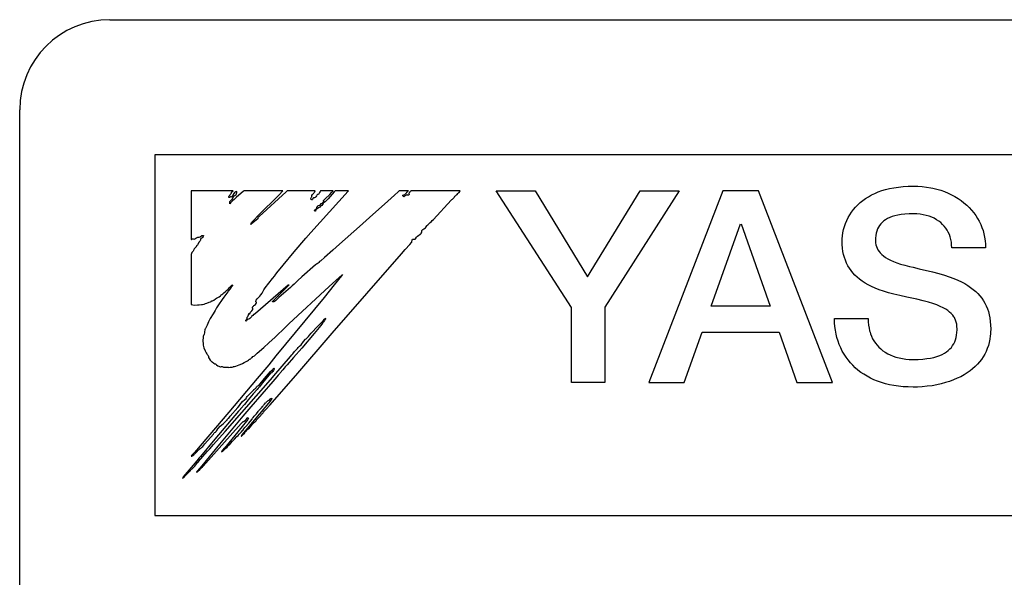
# Model space of a CAD drawing. Header units: millimetres. Extents: x 60 to 816, y 67 to 540.
# Tile 27 of 45: x 420 to 431, y 434 to 440. Entities that reach past the tile are written whole.
import ezdxf

# ---------------------------------------------------------------- set-up
doc = ezdxf.new("R2010")
doc.units = ezdxf.units.MM
doc.header["$LTSCALE"] = 0.327195
doc.layers.add('ALL_CURVE', color=7, linetype='Continuous')
doc.layers.add('ALL_FEATURES', color=7, linetype='Continuous')

msp = doc.modelspace()

# ---------------------------------------------------------------- linework, layer by layer
at = {"layer": 'ALL_CURVE', "color": 4, "linetype": 'Continuous', "lineweight": 25}
for p, q in [((421.5, 438.5), (421.5, 434.5)), ((458.5, 438.5), (421.5, 438.5)), ((421.5, 434.5), (439.5, 434.5))]:
    msp.add_line(p, q, dxfattribs=at)
at = {"layer": 'ALL_FEATURES', "color": 7, "linetype": 'Continuous', "lineweight": 25}
for p, q in [((421, 440), (459, 440)), ((420, 273.009), (420, 439)), ((421.9, 438.1), (421.9, 437.56)), ((422.365, 438.1), (421.9, 438.1)), ((422.329, 438.051), (422.335, 438.062)), ((422.335, 438.062), (422.341, 438.068)), ((422.341, 438.068), (422.344, 438.071)), ((422.344, 438.071), (422.347, 438.077)), ((422.347, 438.077), (422.349, 438.087)), ((422.349, 438.087), (422.353, 438.091)), ((422.353, 438.091), (422.363, 438.098)), ((422.363, 438.098), (422.365, 438.1)), ((422.367, 438.062), (422.363, 438.054)), ((422.374, 438.072), (422.367, 438.062)), ((422.383, 438.081), (422.374, 438.072)), ((422.388, 438.085), (422.383, 438.081)), ((422.394, 438.088), (422.388, 438.085)), ((422.408, 438.092), (422.394, 438.088)), ((422.399, 438.058), (422.4, 438.06)), ((422.4, 438.06), (422.402, 438.066)), ((422.402, 438.067), (422.405, 438.075)), ((422.402, 438.066), (422.402, 438.067)), ((422.476, 438.092), (422.405, 438.03)), ((422.405, 438.075), (422.407, 438.079)), ((422.407, 438.079), (422.409, 438.087)), ((422.409, 438.087), (422.408, 438.092)), ((422.48, 438.096), (422.476, 438.092)), ((422.485, 438.1), (422.48, 438.096)), ((422.916, 438.1), (422.485, 438.1)), ((422.955, 438.091), (422.655, 437.817)), ((422.875, 438.058), (422.914, 438.098)), ((422.914, 438.098), (422.916, 438.1)), ((422.965, 438.1), (422.955, 438.091)), ((423.276, 438.1), (422.965, 438.1)), ((423.228, 437.64), (423.642, 438.098)), ((423.248, 438.059), (423.26, 438.074)), ((423.26, 438.074), (423.266, 438.081)), ((423.266, 438.081), (423.273, 438.091)), ((423.273, 438.091), (423.276, 438.1)), ((423.305, 438.062), (423.3, 438.06)), ((423.311, 438.062), (423.305, 438.062)), ((423.315, 438.066), (423.311, 438.062)), ((423.324, 438.082), (423.315, 438.066)), ((423.33, 438.092), (423.324, 438.082)), ((423.336, 438.1), (423.33, 438.092)), ((423.474, 438.1), (423.336, 438.1)), ((423.386, 438.011), (423.437, 438.062)), ((423.464, 438.065), (423.42, 438.013)), ((423.437, 438.062), (423.456, 438.081)), ((423.456, 438.081), (423.474, 438.1)), ((423.486, 438.089), (423.464, 438.065)), ((423.496, 438.1), (423.486, 438.089)), ((423.644, 438.1), (423.496, 438.1)), ((423.642, 438.098), (423.644, 438.1)), ((424.197, 438.09), (424.155, 438.052)), ((424.208, 438.1), (424.197, 438.09)), ((424.309, 438.1), (424.208, 438.1)), ((424.258, 438.055), (424.269, 438.062)), ((424.269, 438.062), (424.283, 438.075)), ((424.283, 438.075), (424.291, 438.084)), ((424.291, 438.084), (424.304, 438.096)), ((424.304, 438.096), (424.309, 438.1)), ((424.319, 438.079), (424.316, 438.07)), ((424.316, 438.07), (424.317, 438.058)), ((424.323, 438.085), (424.319, 438.079)), ((424.324, 438.086), (424.323, 438.085)), ((424.328, 438.089), (424.324, 438.086)), ((424.331, 438.094), (424.328, 438.089)), ((424.336, 438.1), (424.331, 438.094)), ((424.883, 438.1), (424.336, 438.1)), ((424.844, 438.056), (424.85, 438.062)), ((424.85, 438.062), (424.857, 438.072)), ((424.857, 438.072), (424.869, 438.082)), ((424.869, 438.082), (424.871, 438.084)), ((424.871, 438.084), (424.879, 438.092)), ((424.879, 438.092), (424.883, 438.1)), ((426.116, 436.808), (425.281, 438.1)), ((425.281, 438.1), (425.716, 438.1)), ((425.716, 438.1), (426.296, 437.147)), ((426.296, 437.147), (426.879, 438.1)), ((427.312, 438.1), (426.488, 436.809)), ((426.879, 438.1), (427.312, 438.1)), ((427.795, 438.1), (426.975, 435.975)), ((428.192, 438.1), (427.795, 438.1)), ((429.013, 435.975), (428.192, 438.1)), ((429.443, 438.055), (429.479, 438.073)), ((429.479, 438.073), (429.518, 438.088)), ((429.518, 438.088), (429.558, 438.103)), ((429.558, 438.103), (429.6, 438.115)), ((429.6, 438.115), (429.645, 438.126)), ((429.645, 438.126), (429.692, 438.135)), ((429.692, 438.135), (429.742, 438.143)), ((429.742, 438.143), (429.794, 438.148)), ((429.794, 438.148), (429.849, 438.151)), ((429.849, 438.151), (429.906, 438.152)), ((429.906, 438.152), (429.956, 438.151)), ((429.956, 438.151), (430.005, 438.148)), ((430.005, 438.148), (430.053, 438.142)), ((430.053, 438.142), (430.1, 438.135)), ((430.1, 438.135), (430.123, 438.13)), ((430.123, 438.13), (430.167, 438.119)), ((430.167, 438.119), (430.211, 438.107)), ((430.211, 438.107), (430.253, 438.092)), ((430.253, 438.092), (430.293, 438.076)), ((430.293, 438.076), (430.331, 438.058)), ((422.314, 438.029), (422.318, 438.036)), ((422.319, 438.027), (422.314, 438.029)), ((422.318, 438.036), (422.324, 438.044)), ((422.326, 438.028), (422.319, 438.027)), ((422.324, 438.044), (422.329, 438.051)), ((422.333, 438.03), (422.326, 438.028)), ((422.328, 437.97), (422.33, 437.976)), ((422.328, 437.957), (422.328, 437.97)), ((422.331, 437.958), (422.328, 437.957)), ((422.33, 437.976), (422.331, 437.981)), ((422.331, 437.981), (422.337, 437.99)), ((422.338, 437.967), (422.331, 437.958)), ((422.337, 438.034), (422.333, 438.03)), ((422.341, 438.038), (422.337, 438.034)), ((422.337, 437.99), (422.348, 438)), ((422.345, 437.975), (422.338, 437.967)), ((422.345, 438.04), (422.341, 438.038)), ((422.347, 438.034), (422.345, 438.04)), ((422.36, 437.991), (422.345, 437.975)), ((422.349, 438.031), (422.347, 438.034)), ((422.348, 438), (422.352, 438.004)), ((422.354, 438.033), (422.349, 438.031)), ((422.352, 438.004), (422.358, 438.011)), ((422.357, 438.035), (422.354, 438.033)), ((422.36, 438.041), (422.357, 438.035)), ((422.358, 438.011), (422.363, 438.025)), ((422.363, 438.054), (422.36, 438.041)), ((422.376, 438.003), (422.36, 437.991)), ((422.363, 438.025), (422.369, 438.036)), ((422.369, 438.036), (422.376, 438.044)), ((422.376, 438.044), (422.384, 438.049)), ((422.387, 438.013), (422.376, 438.003)), ((422.384, 438.049), (422.396, 438.055)), ((422.405, 438.03), (422.387, 438.013)), ((422.396, 438.055), (422.399, 438.058)), ((422.642, 437.823), (422.875, 438.058)), ((423.229, 438.016), (423.233, 438.024)), ((423.229, 438.01), (423.229, 438.016)), ((423.232, 438.005), (423.229, 438.01)), ((423.239, 438), (423.232, 438.005)), ((423.233, 438.024), (423.236, 438.029)), ((423.236, 438.029), (423.238, 438.034)), ((423.238, 438.044), (423.239, 438.048)), ((423.238, 438.043), (423.238, 438.044)), ((423.238, 438.034), (423.238, 438.043)), ((423.239, 438.048), (423.248, 438.059)), ((423.241, 438.001), (423.239, 438)), ((423.245, 438.006), (423.241, 438.001)), ((423.25, 438.015), (423.245, 438.006)), ((423.254, 438.02), (423.25, 438.015)), ((423.258, 438.022), (423.254, 438.02)), ((423.267, 438.023), (423.258, 438.022)), ((423.276, 438.028), (423.267, 438.023)), ((423.284, 438.036), (423.276, 438.028)), ((423.292, 438.047), (423.284, 438.036)), ((423.294, 438.052), (423.292, 438.047)), ((423.297, 438.057), (423.294, 438.052)), ((423.3, 438.06), (423.297, 438.057)), ((423.333, 437.946), (423.337, 437.953)), ((423.337, 437.953), (423.339, 437.962)), ((423.339, 437.962), (423.345, 437.962)), ((423.345, 437.962), (423.353, 437.965)), ((423.353, 437.965), (423.362, 437.972)), ((423.363, 437.96), (423.356, 437.95)), ((423.362, 437.972), (423.373, 437.983)), ((423.37, 437.968), (423.363, 437.96)), ((423.367, 437.989), (423.37, 437.993)), ((423.368, 437.987), (423.367, 437.989)), ((423.373, 437.986), (423.368, 437.987)), ((423.37, 437.993), (423.386, 438.011)), ((423.377, 437.973), (423.37, 437.968)), ((423.375, 437.985), (423.373, 437.986)), ((423.373, 437.983), (423.375, 437.985)), ((423.386, 437.978), (423.377, 437.973)), ((423.392, 437.984), (423.386, 437.978)), ((423.42, 438.013), (423.392, 437.984)), ((424.044, 437.954), (423.914, 437.84)), ((424.155, 438.052), (424.044, 437.954)), ((424.248, 438.051), (424.249, 438.052)), ((424.248, 438.047), (424.248, 438.051)), ((424.25, 438.042), (424.248, 438.047)), ((424.249, 438.052), (424.258, 438.055)), ((424.255, 438.037), (424.25, 438.042)), ((424.258, 438.036), (424.255, 438.037)), ((424.268, 438.04), (424.258, 438.036)), ((424.275, 438.044), (424.268, 438.04)), ((424.28, 438.05), (424.275, 438.044)), ((424.285, 438.054), (424.28, 438.05)), ((424.293, 438.058), (424.285, 438.054)), ((424.297, 438.059), (424.293, 438.058)), ((424.3, 438.052), (424.297, 438.059)), ((424.302, 438.051), (424.3, 438.052)), ((424.304, 438.05), (424.302, 438.051)), ((424.308, 438.051), (424.304, 438.05)), ((424.314, 438.055), (424.308, 438.051)), ((424.317, 438.058), (424.314, 438.055)), ((424.587, 437.782), (424.784, 437.997)), ((424.784, 437.997), (424.792, 438.004)), ((424.792, 438.004), (424.799, 438.01)), ((424.799, 438.01), (424.816, 438.027)), ((424.816, 438.027), (424.826, 438.04)), ((424.826, 438.04), (424.831, 438.046)), ((424.831, 438.046), (424.835, 438.049)), ((424.835, 438.049), (424.844, 438.056)), ((429.292, 437.947), (429.319, 437.971)), ((429.319, 437.971), (429.347, 437.994)), ((429.347, 437.994), (429.377, 438.016)), ((429.377, 438.016), (429.409, 438.036)), ((429.409, 438.036), (429.443, 438.055)), ((430.331, 438.058), (430.368, 438.038)), ((430.368, 438.038), (430.404, 438.016)), ((430.404, 438.016), (430.437, 437.993)), ((430.437, 437.993), (430.469, 437.969)), ((430.469, 437.969), (430.499, 437.943)), ((423.269, 437.884), (423.272, 437.889)), ((423.27, 437.879), (423.269, 437.884)), ((423.27, 437.878), (423.27, 437.879)), ((423.274, 437.876), (423.27, 437.878)), ((423.272, 437.889), (423.279, 437.895)), ((423.278, 437.876), (423.274, 437.876)), ((423.28, 437.879), (423.278, 437.876)), ((423.279, 437.895), (423.286, 437.9)), ((423.283, 437.886), (423.28, 437.879)), ((423.288, 437.893), (423.283, 437.886)), ((423.286, 437.9), (423.291, 437.906)), ((423.298, 437.902), (423.288, 437.893)), ((423.291, 437.906), (423.293, 437.912)), ((423.293, 437.917), (423.295, 437.922)), ((423.293, 437.912), (423.293, 437.917)), ((423.295, 437.922), (423.297, 437.924)), ((423.297, 437.924), (423.3, 437.926)), ((423.312, 437.911), (423.298, 437.902)), ((423.3, 437.926), (423.303, 437.928)), ((423.303, 437.928), (423.307, 437.933)), ((423.307, 437.933), (423.313, 437.938)), ((423.326, 437.921), (423.312, 437.911)), ((423.313, 437.938), (423.322, 437.941)), ((423.322, 437.941), (423.327, 437.942)), ((423.334, 437.93), (423.326, 437.921)), ((423.327, 437.942), (423.333, 437.946)), ((423.341, 437.933), (423.334, 437.93)), ((423.348, 437.939), (423.341, 437.933)), ((423.356, 437.95), (423.348, 437.939)), ((429.203, 437.835), (429.222, 437.865)), ((429.222, 437.865), (429.244, 437.893)), ((429.244, 437.893), (429.267, 437.921)), ((429.267, 437.921), (429.292, 437.947)), ((429.815, 437.843), (429.774, 437.838)), ((429.862, 437.846), (429.815, 437.843)), ((429.908, 437.847), (429.862, 437.846)), ((429.911, 437.847), (429.908, 437.847)), ((429.948, 437.845), (429.911, 437.847)), ((429.984, 437.842), (429.948, 437.845)), ((430.018, 437.836), (429.984, 437.842)), ((430.499, 437.943), (430.527, 437.916)), ((430.527, 437.916), (430.553, 437.888)), ((430.553, 437.888), (430.577, 437.858)), ((430.577, 437.858), (430.599, 437.827)), ((422.57, 437.733), (422.561, 437.727)), ((422.562, 437.731), (422.565, 437.739)), ((422.565, 437.739), (422.566, 437.74)), ((422.566, 437.74), (422.571, 437.749)), ((422.603, 437.76), (422.57, 437.733)), ((422.571, 437.749), (422.584, 437.765)), ((422.584, 437.765), (422.599, 437.78)), ((422.599, 437.78), (422.642, 437.823)), ((422.639, 437.791), (422.603, 437.76)), ((422.641, 437.8), (422.639, 437.791)), ((422.645, 437.808), (422.641, 437.8)), ((422.652, 437.814), (422.645, 437.808)), ((422.655, 437.817), (422.652, 437.814)), ((423.914, 437.84), (423.768, 437.707)), ((424.534, 437.732), (424.543, 437.742)), ((424.543, 437.742), (424.549, 437.749)), ((424.549, 437.749), (424.565, 437.762)), ((424.565, 437.762), (424.574, 437.77)), ((424.574, 437.77), (424.587, 437.782)), ((427.667, 436.821), (427.99, 437.733)), ((427.998, 437.733), (428.319, 436.821)), ((429.143, 437.705), (429.155, 437.739)), ((429.155, 437.739), (429.169, 437.772)), ((429.169, 437.772), (429.185, 437.804)), ((429.185, 437.804), (429.203, 437.835)), ((429.548, 437.735), (429.534, 437.717)), ((429.555, 437.743), (429.548, 437.735)), ((429.563, 437.751), (429.555, 437.743)), ((429.58, 437.767), (429.563, 437.751)), ((429.6, 437.781), (429.58, 437.767)), ((429.621, 437.793), (429.6, 437.781)), ((429.646, 437.805), (429.621, 437.793)), ((429.673, 437.815), (429.646, 437.805)), ((429.703, 437.824), (429.673, 437.815)), ((429.736, 437.832), (429.703, 437.824)), ((429.774, 437.838), (429.736, 437.832)), ((430.051, 437.829), (430.018, 437.836)), ((430.082, 437.82), (430.051, 437.829)), ((430.112, 437.808), (430.082, 437.82)), ((430.139, 437.796), (430.112, 437.808)), ((430.165, 437.781), (430.139, 437.796)), ((430.189, 437.765), (430.165, 437.781)), ((430.212, 437.748), (430.189, 437.765)), ((430.232, 437.729), (430.212, 437.748)), ((430.599, 437.827), (430.619, 437.795)), ((430.619, 437.795), (430.638, 437.763)), ((430.638, 437.763), (430.654, 437.729)), ((422.561, 437.727), (422.562, 437.731)), ((423.171, 437.575), (423.228, 437.64)), ((423.768, 437.707), (423.545, 437.511)), ((424.445, 437.622), (424.447, 437.624)), ((424.447, 437.624), (424.456, 437.636)), ((424.456, 437.636), (424.46, 437.645)), ((424.459, 437.659), (424.462, 437.666)), ((424.459, 437.655), (424.459, 437.659)), ((424.46, 437.651), (424.459, 437.655)), ((424.46, 437.645), (424.46, 437.651)), ((424.462, 437.666), (424.469, 437.672)), ((424.469, 437.672), (424.481, 437.68)), ((424.481, 437.68), (424.487, 437.684)), ((424.487, 437.684), (424.498, 437.692)), ((424.498, 437.692), (424.506, 437.702)), ((424.506, 437.702), (424.512, 437.714)), ((424.512, 437.714), (424.515, 437.716)), ((424.515, 437.716), (424.524, 437.723)), ((424.524, 437.723), (424.534, 437.732)), ((429.121, 437.602), (429.126, 437.636)), ((429.126, 437.636), (429.134, 437.671)), ((429.134, 437.671), (429.143, 437.705)), ((429.497, 437.631), (429.492, 437.605)), ((429.504, 437.655), (429.497, 437.631)), ((429.512, 437.678), (429.504, 437.655)), ((429.522, 437.698), (429.512, 437.678)), ((429.534, 437.717), (429.522, 437.698)), ((430.251, 437.709), (430.232, 437.729)), ((430.267, 437.688), (430.251, 437.709)), ((430.282, 437.665), (430.267, 437.688)), ((430.295, 437.641), (430.282, 437.665)), ((430.307, 437.616), (430.295, 437.641)), ((430.654, 437.729), (430.668, 437.694)), ((430.668, 437.694), (430.68, 437.659)), ((430.68, 437.659), (430.69, 437.622)), ((421.9, 437.56), (421.904, 437.56)), ((421.904, 437.56), (421.907, 437.564)), ((421.907, 437.564), (421.91, 437.566)), ((421.91, 437.566), (421.915, 437.569)), ((421.915, 437.569), (421.919, 437.569)), ((421.919, 437.569), (421.923, 437.568)), ((421.923, 437.568), (421.933, 437.566)), ((421.933, 437.566), (421.943, 437.568)), ((421.943, 437.568), (421.954, 437.574)), ((421.954, 437.574), (421.959, 437.578)), ((421.959, 437.578), (421.967, 437.583)), ((421.967, 437.583), (421.976, 437.585)), ((421.976, 437.585), (421.984, 437.585)), ((421.98, 437.517), (421.976, 437.507)), ((421.981, 437.519), (421.98, 437.517)), ((421.983, 437.526), (421.981, 437.519)), ((421.988, 437.533), (421.983, 437.526)), ((421.984, 437.585), (421.99, 437.586)), ((421.993, 437.538), (421.988, 437.533)), ((421.99, 437.586), (422, 437.591)), ((422.001, 437.545), (421.993, 437.538)), ((422, 437.591), (422.018, 437.604)), ((422.004, 437.555), (422.001, 437.545)), ((422.006, 437.564), (422.004, 437.555)), ((422.01, 437.568), (422.006, 437.564)), ((422.018, 437.574), (422.01, 437.568)), ((422.018, 437.604), (422.026, 437.607)), ((422.026, 437.584), (422.018, 437.574)), ((422.026, 437.607), (422.034, 437.607)), ((422.033, 437.596), (422.026, 437.584)), ((422.036, 437.602), (422.033, 437.596)), ((422.034, 437.607), (422.036, 437.607)), ((422.036, 437.607), (422.037, 437.606)), ((422.037, 437.606), (422.036, 437.602)), ((423.042, 437.423), (423.171, 437.575)), ((424.324, 437.505), (424.343, 437.526)), ((424.343, 437.526), (424.349, 437.531)), ((424.349, 437.533), (424.353, 437.557)), ((424.349, 437.531), (424.349, 437.533)), ((424.353, 437.557), (424.355, 437.565)), ((424.355, 437.565), (424.365, 437.565)), ((424.365, 437.565), (424.367, 437.565)), ((424.367, 437.565), (424.378, 437.564)), ((424.378, 437.564), (424.384, 437.565)), ((424.384, 437.565), (424.388, 437.569)), ((424.388, 437.569), (424.399, 437.585)), ((424.399, 437.585), (424.411, 437.598)), ((424.411, 437.598), (424.425, 437.609)), ((424.425, 437.609), (424.437, 437.615)), ((424.437, 437.615), (424.439, 437.616)), ((424.439, 437.616), (424.445, 437.622)), ((429.117, 437.57), (429.121, 437.602)), ((429.117, 437.545), (429.117, 437.57)), ((429.118, 437.504), (429.117, 437.545)), ((429.489, 437.576), (429.488, 437.545)), ((429.488, 437.545), (429.489, 437.524)), ((429.492, 437.605), (429.489, 437.576)), ((429.489, 437.524), (429.493, 437.503)), ((430.316, 437.59), (430.307, 437.616)), ((430.323, 437.562), (430.316, 437.59)), ((430.326, 437.547), (430.323, 437.562)), ((430.329, 437.533), (430.326, 437.547)), ((430.332, 437.502), (430.329, 437.533)), ((430.69, 437.622), (430.697, 437.585)), ((430.697, 437.585), (430.703, 437.547)), ((430.703, 437.547), (430.706, 437.509)), ((421.91, 437.415), (421.903, 437.404)), ((421.92, 437.426), (421.91, 437.415)), ((421.924, 437.432), (421.92, 437.426)), ((421.927, 437.44), (421.924, 437.432)), ((421.929, 437.448), (421.927, 437.44)), ((421.93, 437.45), (421.929, 437.448)), ((421.934, 437.459), (421.93, 437.45)), ((421.941, 437.466), (421.934, 437.459)), ((421.95, 437.471), (421.941, 437.466)), ((421.952, 437.473), (421.95, 437.471)), ((421.955, 437.479), (421.952, 437.473)), ((421.961, 437.489), (421.955, 437.479)), ((421.964, 437.493), (421.961, 437.489)), ((421.971, 437.498), (421.964, 437.493)), ((421.976, 437.507), (421.971, 437.498)), ((422.922, 437.278), (423.042, 437.423)), ((423.47, 437.442), (423.378, 437.36)), ((423.545, 437.511), (423.47, 437.442)), ((424.234, 437.402), (424.275, 437.45)), ((424.275, 437.45), (424.324, 437.505)), ((429.121, 437.466), (429.118, 437.504)), ((429.126, 437.429), (429.121, 437.466)), ((429.134, 437.394), (429.126, 437.429)), ((429.493, 437.503), (429.498, 437.484)), ((429.498, 437.484), (429.506, 437.465)), ((429.506, 437.465), (429.515, 437.447)), ((429.515, 437.447), (429.527, 437.429)), ((429.527, 437.429), (429.541, 437.412)), ((429.541, 437.412), (429.558, 437.395)), ((430.333, 437.47), (430.332, 437.502)), ((430.707, 437.47), (430.333, 437.47)), ((430.706, 437.509), (430.707, 437.47)), ((421.903, 437.404), (421.9, 437.395)), ((421.9, 437.395), (421.9, 436.839)), ((423.31, 437.3), (423.298, 437.292)), ((423.318, 437.307), (423.31, 437.3)), ((423.322, 437.316), (423.318, 437.307)), ((423.325, 437.317), (423.322, 437.316)), ((423.337, 437.326), (423.325, 437.317)), ((423.378, 437.36), (423.337, 437.326)), ((423.466, 436.522), (424.234, 437.402)), ((429.143, 437.361), (429.134, 437.394)), ((429.154, 437.33), (429.143, 437.361)), ((429.167, 437.299), (429.154, 437.33)), ((429.182, 437.27), (429.167, 437.299)), ((429.558, 437.395), (429.578, 437.379)), ((429.578, 437.379), (429.6, 437.363)), ((429.6, 437.363), (429.626, 437.347)), ((429.626, 437.347), (429.655, 437.332)), ((429.655, 437.332), (429.688, 437.317)), ((429.688, 437.317), (429.725, 437.303)), ((429.725, 437.303), (429.766, 437.289)), ((422.832, 437.165), (422.851, 437.19)), ((422.851, 437.19), (422.922, 437.278)), ((423.281, 437.279), (423.129, 437.146)), ((423.29, 437.287), (423.281, 437.279)), ((423.298, 437.292), (423.29, 437.287)), ((429.198, 437.243), (429.182, 437.27)), ((429.217, 437.216), (429.198, 437.243)), ((429.238, 437.19), (429.217, 437.216)), ((429.26, 437.166), (429.238, 437.19)), ((429.766, 437.289), (429.812, 437.276)), ((429.812, 437.276), (429.865, 437.263)), ((429.865, 437.263), (429.906, 437.253)), ((429.906, 437.253), (429.973, 437.236)), ((429.973, 437.236), (430.119, 437.201)), ((430.119, 437.201), (430.191, 437.182)), ((422.723, 437.025), (422.803, 437.129)), ((422.803, 437.129), (422.827, 437.158)), ((422.827, 437.158), (422.83, 437.162)), ((422.83, 437.162), (422.832, 437.165)), ((423.065, 437.088), (423.044, 437.067)), ((423.083, 437.105), (423.065, 437.088)), ((423.129, 437.146), (423.083, 437.105)), ((423.432, 437.039), (423.541, 437.139)), ((423.569, 437.157), (423.487, 437.057)), ((423.541, 437.139), (423.575, 437.169)), ((423.58, 437.173), (423.569, 437.157)), ((423.575, 437.169), (423.58, 437.173)), ((429.285, 437.142), (429.26, 437.166)), ((429.312, 437.12), (429.285, 437.142)), ((429.341, 437.098), (429.312, 437.12)), ((429.373, 437.077), (429.341, 437.098)), ((430.191, 437.182), (430.252, 437.165)), ((430.252, 437.165), (430.306, 437.147)), ((430.306, 437.147), (430.355, 437.129)), ((430.355, 437.129), (430.4, 437.111)), ((430.4, 437.111), (430.44, 437.091)), ((430.44, 437.091), (430.478, 437.072)), ((422.257, 436.96), (422.264, 436.969)), ((422.264, 436.969), (422.279, 436.982)), ((422.279, 436.982), (422.294, 436.994)), ((422.307, 436.979), (422.284, 436.95)), ((422.294, 436.994), (422.308, 437.006)), ((422.311, 436.985), (422.307, 436.979)), ((422.308, 437.006), (422.314, 437.014)), ((422.316, 436.993), (422.311, 436.985)), ((422.314, 437.014), (422.321, 437.025)), ((422.327, 437.007), (422.316, 436.993)), ((422.321, 437.025), (422.336, 437.039)), ((422.344, 437.03), (422.327, 437.007)), ((422.336, 437.039), (422.353, 437.053)), ((422.353, 437.044), (422.344, 437.03)), ((422.353, 437.053), (422.362, 437.059)), ((422.362, 437.059), (422.353, 437.044)), ((422.976, 437.053), (422.613, 436.741)), ((422.689, 436.967), (422.692, 436.973)), ((422.692, 436.973), (422.696, 436.982)), ((422.696, 436.982), (422.707, 437.002)), ((422.707, 437.002), (422.723, 437.025)), ((422.857, 436.928), (422.948, 437.017)), ((422.976, 437.007), (422.874, 436.916)), ((422.948, 437.017), (422.981, 437.051)), ((422.981, 437.054), (422.976, 437.053)), ((423.003, 437.03), (422.976, 437.007)), ((422.986, 437.056), (422.981, 437.054)), ((422.981, 437.051), (422.986, 437.056)), ((422.985, 436.624), (423.432, 437.039)), ((423.022, 437.046), (423.003, 437.03)), ((423.044, 437.067), (423.022, 437.046)), ((423.487, 437.057), (423.374, 436.917)), ((429.407, 437.057), (429.373, 437.077)), ((429.445, 437.038), (429.407, 437.057)), ((429.486, 437.02), (429.445, 437.038)), ((429.53, 437.002), (429.486, 437.02)), ((429.578, 436.986), (429.53, 437.002)), ((429.631, 436.97), (429.578, 436.986)), ((429.69, 436.954), (429.631, 436.97)), ((430.478, 437.072), (430.512, 437.051)), ((430.512, 437.051), (430.543, 437.03)), ((430.543, 437.03), (430.572, 437.008)), ((430.572, 437.008), (430.599, 436.985)), ((430.599, 436.985), (430.623, 436.961)), ((422.073, 436.856), (422.099, 436.864)), ((422.099, 436.864), (422.116, 436.869)), ((422.116, 436.869), (422.123, 436.874)), ((422.123, 436.874), (422.125, 436.877)), ((422.125, 436.877), (422.127, 436.879)), ((422.127, 436.879), (422.138, 436.882)), ((422.138, 436.882), (422.152, 436.889)), ((422.152, 436.889), (422.171, 436.901)), ((422.171, 436.901), (422.182, 436.909)), ((422.182, 436.909), (422.195, 436.916)), ((422.195, 436.916), (422.212, 436.925)), ((422.212, 436.925), (422.226, 436.935)), ((422.23, 436.874), (422.219, 436.858)), ((422.226, 436.935), (422.23, 436.939)), ((422.23, 436.939), (422.235, 436.946)), ((422.244, 436.894), (422.23, 436.874)), ((422.235, 436.946), (422.242, 436.952)), ((422.242, 436.952), (422.252, 436.957)), ((422.262, 436.922), (422.244, 436.894)), ((422.252, 436.957), (422.253, 436.957)), ((422.253, 436.957), (422.257, 436.96)), ((422.273, 436.937), (422.262, 436.922)), ((422.262, 436.922), (422.262, 436.922)), ((422.284, 436.95), (422.273, 436.937)), ((422.617, 436.882), (422.62, 436.887)), ((422.617, 436.875), (422.617, 436.882)), ((422.619, 436.869), (422.617, 436.875)), ((422.624, 436.865), (422.619, 436.869)), ((422.62, 436.887), (422.634, 436.903)), ((422.62, 436.851), (422.624, 436.86)), ((422.625, 436.863), (422.624, 436.865)), ((422.624, 436.86), (422.625, 436.863)), ((422.634, 436.903), (422.641, 436.911)), ((422.641, 436.911), (422.656, 436.925)), ((422.656, 436.925), (422.664, 436.933)), ((422.664, 436.933), (422.674, 436.947)), ((422.674, 436.947), (422.689, 436.967)), ((422.801, 436.868), (422.803, 436.873)), ((422.807, 436.868), (422.801, 436.868)), ((422.803, 436.873), (422.807, 436.879)), ((422.807, 436.879), (422.811, 436.882)), ((422.818, 436.869), (422.807, 436.868)), ((422.811, 436.882), (422.857, 436.928)), ((422.826, 436.873), (422.818, 436.869)), ((422.837, 436.882), (422.826, 436.873)), ((422.86, 436.902), (422.837, 436.882)), ((423.374, 436.917), (422.841, 436.271)), ((422.874, 436.916), (422.86, 436.902)), ((429.756, 436.938), (429.69, 436.954)), ((429.837, 436.921), (429.756, 436.938)), ((429.909, 436.907), (429.837, 436.921)), ((429.946, 436.899), (429.909, 436.907)), ((430.015, 436.882), (429.946, 436.899)), ((430.074, 436.866), (430.015, 436.882)), ((430.125, 436.85), (430.074, 436.866)), ((430.623, 436.961), (430.646, 436.936)), ((430.646, 436.936), (430.666, 436.909)), ((430.666, 436.909), (430.684, 436.882)), ((430.684, 436.882), (430.701, 436.854)), ((421.9, 436.839), (421.918, 436.835)), ((421.918, 436.835), (421.942, 436.834)), ((421.942, 436.834), (421.971, 436.835)), ((421.971, 436.835), (421.989, 436.837)), ((421.989, 436.837), (422.016, 436.839)), ((422.016, 436.839), (422.025, 436.84)), ((422.025, 436.84), (422.045, 436.843)), ((422.045, 436.843), (422.053, 436.846)), ((422.053, 436.846), (422.059, 436.85)), ((422.059, 436.85), (422.073, 436.856)), ((422.166, 436.773), (422.145, 436.738)), ((422.182, 436.801), (422.166, 436.773)), ((422.219, 436.858), (422.182, 436.801)), ((422.555, 436.743), (422.56, 436.754)), ((422.56, 436.754), (422.572, 436.77)), ((422.572, 436.77), (422.583, 436.784)), ((422.581, 436.809), (422.583, 436.814)), ((422.581, 436.801), (422.581, 436.809)), ((422.584, 436.792), (422.581, 436.801)), ((422.583, 436.814), (422.585, 436.817)), ((422.583, 436.784), (422.585, 436.788)), ((422.584, 436.792), (422.584, 436.792)), ((422.585, 436.788), (422.584, 436.792)), ((422.585, 436.817), (422.589, 436.819)), ((422.589, 436.819), (422.591, 436.821)), ((422.591, 436.821), (422.595, 436.828)), ((422.595, 436.828), (422.597, 436.83)), ((422.597, 436.83), (422.605, 436.833)), ((422.605, 436.833), (422.613, 436.84)), ((422.613, 436.84), (422.62, 436.851)), ((426.116, 435.975), (426.116, 436.808)), ((426.488, 436.809), (426.488, 435.975)), ((428.319, 436.821), (427.667, 436.821)), ((430.168, 436.835), (430.125, 436.85)), ((430.206, 436.819), (430.168, 436.835)), ((430.238, 436.804), (430.206, 436.819)), ((430.266, 436.788), (430.238, 436.804)), ((430.29, 436.772), (430.266, 436.788)), ((430.31, 436.756), (430.29, 436.772)), ((430.328, 436.739), (430.31, 436.756)), ((430.701, 436.854), (430.716, 436.824)), ((430.716, 436.824), (430.728, 436.793)), ((430.728, 436.793), (430.739, 436.761)), ((430.739, 436.761), (430.749, 436.726)), ((422.093, 436.648), (422.085, 436.629)), ((422.112, 436.683), (422.093, 436.648)), ((422.145, 436.738), (422.112, 436.683)), ((422.506, 436.661), (422.508, 436.665)), ((422.508, 436.658), (422.506, 436.661)), ((422.508, 436.665), (422.513, 436.673)), ((422.512, 436.654), (422.508, 436.658)), ((422.515, 436.66), (422.512, 436.654)), ((422.513, 436.673), (422.521, 436.687)), ((422.518, 436.665), (422.515, 436.66)), ((422.526, 436.672), (422.518, 436.665)), ((422.521, 436.687), (422.523, 436.696)), ((422.523, 436.7), (422.528, 436.705)), ((422.523, 436.696), (422.523, 436.7)), ((422.538, 436.677), (422.526, 436.672)), ((422.528, 436.705), (422.533, 436.713)), ((422.533, 436.713), (422.538, 436.726)), ((422.538, 436.726), (422.541, 436.738)), ((422.539, 436.678), (422.538, 436.677)), ((422.552, 436.685), (422.539, 436.678)), ((422.541, 436.738), (422.542, 436.74)), ((422.542, 436.74), (422.544, 436.74)), ((422.544, 436.74), (422.548, 436.738)), ((422.548, 436.738), (422.551, 436.738)), ((422.551, 436.738), (422.555, 436.743)), ((422.562, 436.694), (422.552, 436.685)), ((422.569, 436.703), (422.562, 436.694)), ((422.574, 436.713), (422.569, 436.703)), ((422.577, 436.713), (422.574, 436.713)), ((422.579, 436.713), (422.577, 436.713)), ((422.584, 436.716), (422.579, 436.713)), ((422.592, 436.729), (422.584, 436.716)), ((422.595, 436.732), (422.592, 436.729)), ((422.597, 436.731), (422.595, 436.732)), ((422.6, 436.73), (422.597, 436.731)), ((422.613, 436.741), (422.6, 436.73)), ((423.335, 436.63), (423.348, 436.645)), ((423.348, 436.645), (423.363, 436.659)), ((423.369, 436.649), (423.361, 436.641)), ((423.363, 436.659), (423.378, 436.676)), ((423.378, 436.663), (423.369, 436.649)), ((423.378, 436.676), (423.383, 436.68)), ((423.384, 436.673), (423.378, 436.663)), ((423.383, 436.68), (423.389, 436.684)), ((423.39, 436.677), (423.384, 436.673)), ((423.389, 436.684), (423.39, 436.687)), ((423.39, 436.687), (423.391, 436.687)), ((423.391, 436.679), (423.39, 436.677)), ((423.391, 436.687), (423.392, 436.687)), ((423.393, 436.685), (423.391, 436.679)), ((423.392, 436.687), (423.393, 436.685)), ((429.033, 436.682), (429.033, 436.684)), ((429.033, 436.684), (429.406, 436.684)), ((429.035, 436.638), (429.033, 436.682)), ((429.406, 436.684), (429.407, 436.647)), ((429.407, 436.647), (429.411, 436.612)), ((430.344, 436.722), (430.328, 436.739)), ((430.357, 436.704), (430.344, 436.722)), ((430.362, 436.694), (430.357, 436.704)), ((430.367, 436.685), (430.362, 436.694)), ((430.376, 436.665), (430.367, 436.685)), ((430.383, 436.644), (430.376, 436.665)), ((430.388, 436.621), (430.383, 436.644)), ((430.749, 436.726), (430.756, 436.69)), ((430.756, 436.69), (430.761, 436.652)), ((430.761, 436.652), (430.764, 436.612)), ((422.049, 436.535), (422.048, 436.529)), ((422.054, 436.56), (422.049, 436.535)), ((422.058, 436.571), (422.054, 436.56)), ((422.06, 436.574), (422.058, 436.571)), ((422.077, 436.61), (422.06, 436.574)), ((422.085, 436.629), (422.077, 436.61)), ((422.85, 436.494), (422.928, 436.57)), ((422.928, 436.57), (422.985, 436.624)), ((423.232, 436.521), (423.243, 436.532)), ((423.243, 436.532), (423.295, 436.587)), ((423.321, 436.585), (423.266, 436.517)), ((423.295, 436.587), (423.335, 436.63)), ((423.35, 436.623), (423.321, 436.585)), ((423.361, 436.641), (423.35, 436.623)), ((427.368, 435.975), (427.566, 436.534)), ((427.566, 436.534), (428.42, 436.534)), ((428.42, 436.534), (428.617, 435.975)), ((429.038, 436.596), (429.035, 436.638)), ((429.044, 436.554), (429.038, 436.596)), ((429.051, 436.512), (429.044, 436.554)), ((429.411, 436.612), (429.416, 436.578)), ((429.416, 436.578), (429.423, 436.546)), ((429.423, 436.546), (429.428, 436.531)), ((430.391, 436.597), (430.388, 436.621)), ((430.39, 436.529), (430.392, 436.56)), ((430.392, 436.57), (430.391, 436.597)), ((430.392, 436.56), (430.392, 436.57)), ((430.764, 436.612), (430.765, 436.57)), ((430.765, 436.57), (430.764, 436.53)), ((422.031, 436.451), (422.029, 436.442)), ((422.029, 436.442), (422.03, 436.436)), ((422.03, 436.436), (422.031, 436.43)), ((422.033, 436.459), (422.031, 436.451)), ((422.031, 436.43), (422.035, 436.409)), ((422.034, 436.471), (422.033, 436.459)), ((422.035, 436.483), (422.034, 436.471)), ((422.038, 436.494), (422.035, 436.483)), ((422.042, 436.502), (422.038, 436.494)), ((422.046, 436.506), (422.042, 436.502)), ((422.048, 436.529), (422.046, 436.506)), ((422.761, 436.413), (422.831, 436.478)), ((422.831, 436.478), (422.842, 436.487)), ((422.842, 436.487), (422.85, 436.494)), ((423.062, 436.053), (423.466, 436.522)), ((423.119, 436.394), (423.148, 436.428)), ((423.266, 436.517), (423.127, 436.354)), ((423.148, 436.428), (423.17, 436.454)), ((423.17, 436.454), (423.177, 436.46)), ((423.177, 436.46), (423.188, 436.469)), ((423.188, 436.469), (423.196, 436.479)), ((423.196, 436.479), (423.201, 436.484)), ((423.201, 436.484), (423.212, 436.499)), ((423.212, 436.499), (423.232, 436.521)), ((429.061, 436.472), (429.051, 436.512)), ((429.073, 436.433), (429.061, 436.472)), ((429.087, 436.395), (429.073, 436.433)), ((429.428, 436.531), (429.432, 436.516)), ((429.432, 436.516), (429.444, 436.487)), ((429.444, 436.487), (429.456, 436.46)), ((429.456, 436.46), (429.471, 436.435)), ((429.471, 436.435), (429.487, 436.41)), ((430.355, 436.403), (430.366, 436.425)), ((430.366, 436.425), (430.375, 436.448)), ((430.375, 436.448), (430.382, 436.473)), ((430.382, 436.473), (430.387, 436.5)), ((430.387, 436.5), (430.39, 436.529)), ((430.756, 436.455), (430.748, 436.419)), ((430.761, 436.492), (430.756, 436.455)), ((430.763, 436.511), (430.761, 436.492)), ((430.764, 436.53), (430.763, 436.511)), ((422.035, 436.396), (422.034, 436.392)), ((422.034, 436.392), (422.034, 436.388)), ((422.034, 436.388), (422.043, 436.36)), ((422.035, 436.409), (422.035, 436.396)), ((422.043, 436.36), (422.057, 436.324)), ((422.057, 436.324), (422.067, 436.302)), ((422.633, 436.3), (422.707, 436.363)), ((422.707, 436.363), (422.761, 436.413)), ((423.027, 436.293), (423.046, 436.317)), ((423.127, 436.354), (423.035, 436.25)), ((423.046, 436.317), (423.053, 436.325)), ((423.053, 436.325), (423.066, 436.336)), ((423.066, 436.336), (423.079, 436.351)), ((423.079, 436.351), (423.088, 436.364)), ((423.088, 436.364), (423.091, 436.368)), ((423.091, 436.368), (423.103, 436.377)), ((423.103, 436.377), (423.119, 436.394)), ((429.102, 436.358), (429.087, 436.395)), ((429.12, 436.323), (429.102, 436.358)), ((429.14, 436.288), (429.12, 436.323)), ((429.487, 436.41), (429.506, 436.387)), ((429.506, 436.387), (429.525, 436.366)), ((429.525, 436.366), (429.547, 436.346)), ((429.547, 436.346), (429.571, 436.327)), ((429.571, 436.327), (429.596, 436.31)), ((430.264, 436.307), (430.275, 436.314)), ((430.275, 436.314), (430.295, 436.33)), ((430.295, 436.33), (430.313, 436.346)), ((430.313, 436.346), (430.329, 436.364)), ((430.329, 436.364), (430.343, 436.383)), ((430.343, 436.383), (430.355, 436.403)), ((430.714, 436.32), (430.699, 436.289)), ((430.727, 436.352), (430.714, 436.32)), ((430.739, 436.385), (430.727, 436.352)), ((430.748, 436.419), (430.739, 436.385)), ((422.067, 436.302), (422.073, 436.293)), ((422.073, 436.293), (422.08, 436.284)), ((422.08, 436.284), (422.086, 436.278)), ((422.086, 436.278), (422.09, 436.273)), ((422.086, 436.278), (422.086, 436.278)), ((422.09, 436.273), (422.092, 436.262)), ((422.092, 436.262), (422.094, 436.253)), ((422.094, 436.253), (422.101, 436.24)), ((422.101, 436.24), (422.113, 436.223)), ((422.113, 436.223), (422.132, 436.204)), ((422.132, 436.204), (422.134, 436.202)), ((422.489, 436.195), (422.505, 436.204)), ((422.505, 436.204), (422.512, 436.209)), ((422.512, 436.209), (422.526, 436.216)), ((422.526, 436.216), (422.536, 436.223)), ((422.536, 436.223), (422.545, 436.23)), ((422.545, 436.23), (422.552, 436.233)), ((422.552, 436.233), (422.554, 436.235)), ((422.554, 436.235), (422.558, 436.239)), ((422.558, 436.239), (422.563, 436.241)), ((422.563, 436.241), (422.567, 436.243)), ((422.567, 436.243), (422.574, 436.251)), ((422.574, 436.251), (422.576, 436.253)), ((422.576, 436.253), (422.586, 436.261)), ((422.586, 436.261), (422.597, 436.267)), ((422.597, 436.267), (422.602, 436.271)), ((422.602, 436.271), (422.633, 436.3)), ((422.841, 436.271), (422.761, 436.172)), ((422.819, 436.047), (423.001, 436.261)), ((423.035, 436.25), (422.964, 436.17)), ((423.001, 436.261), (423.018, 436.282)), ((423.018, 436.282), (423.027, 436.293)), ((429.161, 436.255), (429.14, 436.288)), ((429.184, 436.224), (429.161, 436.255)), ((429.209, 436.194), (429.184, 436.224)), ((429.596, 436.31), (429.623, 436.294)), ((429.623, 436.294), (429.652, 436.28)), ((429.652, 436.28), (429.683, 436.267)), ((429.683, 436.267), (429.715, 436.256)), ((429.715, 436.256), (429.75, 436.247)), ((429.75, 436.247), (429.786, 436.239)), ((429.786, 436.239), (429.824, 436.234)), ((429.824, 436.234), (429.863, 436.231)), ((429.863, 436.231), (429.904, 436.229)), ((429.904, 436.229), (429.906, 436.229)), ((429.906, 436.229), (429.961, 436.231)), ((429.961, 436.231), (430.011, 436.234)), ((430.011, 436.234), (430.056, 436.239)), ((430.056, 436.239), (430.098, 436.245)), ((430.098, 436.245), (430.135, 436.253)), ((430.135, 436.253), (430.169, 436.263)), ((430.169, 436.263), (430.2, 436.274)), ((430.2, 436.274), (430.227, 436.286)), ((430.227, 436.286), (430.253, 436.3)), ((430.253, 436.3), (430.264, 436.307)), ((430.662, 436.231), (430.641, 436.203)), ((430.682, 436.259), (430.662, 436.231)), ((430.699, 436.289), (430.682, 436.259)), ((422.134, 436.202), (422.153, 436.188)), ((422.153, 436.188), (422.165, 436.181)), ((422.165, 436.181), (422.172, 436.18)), ((422.172, 436.18), (422.175, 436.177)), ((422.175, 436.177), (422.175, 436.176)), ((422.175, 436.176), (422.183, 436.17)), ((422.183, 436.17), (422.198, 436.16)), ((422.198, 436.16), (422.226, 436.149)), ((422.226, 436.149), (422.231, 436.149)), ((422.231, 436.149), (422.236, 436.15)), ((422.236, 436.15), (422.245, 436.15)), ((422.245, 436.15), (422.252, 436.148)), ((422.252, 436.148), (422.26, 436.146)), ((422.26, 436.146), (422.273, 436.145)), ((422.273, 436.145), (422.282, 436.145)), ((422.282, 436.145), (422.299, 436.145)), ((422.299, 436.145), (422.31, 436.143)), ((422.31, 436.143), (422.317, 436.142)), ((422.317, 436.142), (422.334, 436.143)), ((422.334, 436.143), (422.347, 436.143)), ((422.347, 436.143), (422.357, 436.144)), ((422.357, 436.144), (422.366, 436.148)), ((422.366, 436.148), (422.372, 436.15)), ((422.372, 436.15), (422.38, 436.153)), ((422.38, 436.153), (422.396, 436.157)), ((422.396, 436.157), (422.434, 436.17)), ((422.434, 436.17), (422.446, 436.175)), ((422.446, 436.175), (422.472, 436.185)), ((422.472, 436.185), (422.489, 436.195)), ((422.761, 436.172), (422.634, 436.019)), ((422.715, 436.018), (422.782, 436.097)), ((422.782, 436.097), (422.787, 436.103)), ((422.787, 436.103), (422.793, 436.107)), ((422.793, 436.107), (422.799, 436.107)), ((422.799, 436.107), (422.8, 436.108)), ((422.8, 436.108), (422.804, 436.119)), ((422.805, 436.098), (422.8, 436.091)), ((422.804, 436.119), (422.808, 436.123)), ((422.813, 436.107), (422.805, 436.098)), ((422.808, 436.123), (422.811, 436.126)), ((422.811, 436.126), (422.813, 436.13)), ((422.813, 436.13), (422.814, 436.131)), ((422.819, 436.115), (422.813, 436.107)), ((422.814, 436.131), (422.818, 436.133)), ((422.818, 436.133), (422.823, 436.131)), ((422.822, 436.122), (422.819, 436.115)), ((422.823, 436.131), (422.822, 436.122)), ((422.823, 436.131), (422.823, 436.131)), ((422.917, 436.115), (422.887, 436.08)), ((422.932, 436.134), (422.917, 436.115)), ((422.943, 436.147), (422.932, 436.134)), ((422.964, 436.17), (422.943, 436.147)), ((429.235, 436.165), (429.209, 436.194)), ((429.263, 436.138), (429.235, 436.165)), ((429.293, 436.112), (429.263, 436.138)), ((429.325, 436.087), (429.293, 436.112)), ((430.536, 436.103), (430.504, 436.081)), ((430.565, 436.126), (430.536, 436.103)), ((430.593, 436.151), (430.565, 436.126)), ((430.618, 436.176), (430.593, 436.151)), ((430.641, 436.203), (430.618, 436.176)), ((422.279, 435.432), (422.805, 436.033)), ((422.634, 436.019), (422.318, 435.644)), ((422.806, 435.986), (422.564, 435.705)), ((422.651, 435.942), (422.715, 436.018)), ((422.782, 436.076), (422.693, 435.97)), ((422.786, 436.076), (422.782, 436.076)), ((422.791, 436.08), (422.786, 436.076)), ((422.8, 436.091), (422.791, 436.08)), ((422.805, 436.033), (422.806, 436.034)), ((422.806, 436.034), (422.815, 436.044)), ((422.851, 436.039), (422.806, 435.986)), ((422.815, 436.044), (422.819, 436.047)), ((422.825, 435.782), (423.062, 436.053)), ((422.867, 436.056), (422.851, 436.039)), ((422.871, 436.06), (422.867, 436.056)), ((422.878, 436.065), (422.871, 436.06)), ((422.883, 436.073), (422.878, 436.065)), ((422.885, 436.075), (422.883, 436.073)), ((422.887, 436.08), (422.885, 436.075)), ((429.358, 436.065), (429.325, 436.087)), ((429.394, 436.043), (429.358, 436.065)), ((429.431, 436.024), (429.394, 436.043)), ((429.469, 436.005), (429.431, 436.024)), ((429.51, 435.989), (429.469, 436.005)), ((429.553, 435.974), (429.51, 435.989)), ((430.31, 435.987), (430.264, 435.973)), ((430.354, 436.003), (430.31, 435.987)), ((430.395, 436.021), (430.354, 436.003)), ((430.434, 436.039), (430.395, 436.021)), ((430.47, 436.059), (430.434, 436.039)), ((430.504, 436.081), (430.47, 436.059)), ((422.575, 435.872), (422.596, 435.893)), ((422.632, 435.898), (422.589, 435.847)), ((422.596, 435.893), (422.597, 435.897)), ((422.597, 435.897), (422.603, 435.9)), ((422.603, 435.9), (422.607, 435.903)), ((422.607, 435.903), (422.616, 435.908)), ((422.616, 435.908), (422.623, 435.916)), ((422.623, 435.916), (422.627, 435.926)), ((422.627, 435.926), (422.63, 435.929)), ((422.63, 435.929), (422.634, 435.933)), ((422.643, 435.91), (422.632, 435.898)), ((422.634, 435.933), (422.646, 435.94)), ((422.657, 435.927), (422.643, 435.91)), ((422.646, 435.94), (422.651, 435.942)), ((422.693, 435.97), (422.657, 435.927)), ((426.488, 435.975), (426.116, 435.975)), ((426.975, 435.975), (427.368, 435.975)), ((428.617, 435.975), (429.013, 435.975)), ((429.597, 435.961), (429.553, 435.974)), ((429.643, 435.95), (429.597, 435.961)), ((429.692, 435.941), (429.643, 435.95)), ((429.742, 435.933), (429.692, 435.941)), ((429.795, 435.928), (429.742, 435.933)), ((429.849, 435.925), (429.795, 435.928)), ((429.906, 435.923), (429.849, 435.925)), ((429.952, 435.924), (429.906, 435.923)), ((430.007, 435.927), (429.952, 435.924)), ((430.062, 435.932), (430.007, 435.927)), ((430.115, 435.939), (430.062, 435.932)), ((430.167, 435.949), (430.115, 435.939)), ((430.217, 435.96), (430.167, 435.949)), ((430.264, 435.973), (430.217, 435.96)), ((422.776, 435.769), (422.463, 435.392)), ((422.47, 435.764), (422.496, 435.787)), ((422.534, 435.782), (422.493, 435.732)), ((422.496, 435.787), (422.512, 435.798)), ((422.512, 435.798), (422.515, 435.807)), ((422.515, 435.807), (422.521, 435.818)), ((422.521, 435.818), (422.53, 435.827)), ((422.53, 435.827), (422.575, 435.872)), ((422.589, 435.847), (422.534, 435.782)), ((422.746, 435.767), (422.749, 435.768)), ((422.749, 435.768), (422.754, 435.773)), ((422.754, 435.773), (422.768, 435.779)), ((422.768, 435.779), (422.77, 435.784)), ((422.77, 435.784), (422.773, 435.788)), ((422.773, 435.788), (422.781, 435.792)), ((422.797, 435.796), (422.776, 435.769)), ((422.777, 435.728), (422.825, 435.782)), ((422.781, 435.792), (422.782, 435.795)), ((422.782, 435.795), (422.783, 435.797)), ((422.783, 435.797), (422.787, 435.798)), ((422.787, 435.798), (422.791, 435.798)), ((422.791, 435.798), (422.799, 435.799)), ((422.799, 435.799), (422.797, 435.796)), ((422.334, 435.6), (422.42, 435.698)), ((422.42, 435.698), (422.44, 435.723)), ((422.436, 435.667), (422.426, 435.657)), ((422.446, 435.676), (422.436, 435.667)), ((422.44, 435.723), (422.441, 435.725)), ((422.441, 435.725), (422.469, 435.763)), ((422.449, 435.679), (422.446, 435.676)), ((422.45, 435.684), (422.449, 435.681)), ((422.449, 435.681), (422.449, 435.679)), ((422.493, 435.732), (422.45, 435.684)), ((422.469, 435.763), (422.47, 435.764)), ((422.564, 435.705), (422.475, 435.6)), ((422.644, 435.654), (422.649, 435.661)), ((422.649, 435.661), (422.659, 435.672)), ((422.659, 435.672), (422.676, 435.689)), ((422.676, 435.689), (422.682, 435.696)), ((422.682, 435.696), (422.683, 435.697)), ((422.683, 435.697), (422.691, 435.707)), ((422.691, 435.707), (422.701, 435.715)), ((422.701, 435.715), (422.704, 435.721)), ((422.702, 435.645), (422.715, 435.661)), ((422.704, 435.721), (422.715, 435.735)), ((422.715, 435.735), (422.726, 435.747)), ((422.715, 435.661), (422.723, 435.669)), ((422.723, 435.669), (422.729, 435.676)), ((422.726, 435.747), (422.73, 435.75)), ((422.729, 435.676), (422.777, 435.728)), ((422.73, 435.75), (422.731, 435.752)), ((422.731, 435.752), (422.732, 435.753)), ((422.732, 435.753), (422.735, 435.759)), ((422.735, 435.759), (422.741, 435.765)), ((422.741, 435.765), (422.746, 435.767)), ((422.318, 435.644), (421.939, 435.199)), ((422.426, 435.657), (422.163, 435.345)), ((422.475, 435.6), (422.216, 435.289)), ((422.255, 435.516), (422.292, 435.551)), ((422.292, 435.551), (422.299, 435.557)), ((422.299, 435.557), (422.301, 435.561)), ((422.301, 435.561), (422.302, 435.565)), ((422.302, 435.565), (422.306, 435.571)), ((422.306, 435.571), (422.313, 435.576)), ((422.313, 435.576), (422.317, 435.579)), ((422.317, 435.579), (422.327, 435.591)), ((422.327, 435.591), (422.334, 435.6)), ((422.49, 435.546), (422.504, 435.557)), ((422.504, 435.557), (422.506, 435.561)), ((422.506, 435.561), (422.512, 435.566)), ((422.512, 435.566), (422.517, 435.572)), ((422.528, 435.563), (422.515, 435.546)), ((422.517, 435.572), (422.52, 435.579)), ((422.52, 435.579), (422.521, 435.581)), ((422.521, 435.581), (422.527, 435.583)), ((422.527, 435.583), (422.534, 435.585)), ((422.533, 435.57), (422.528, 435.563)), ((422.535, 435.577), (422.533, 435.57)), ((422.534, 435.585), (422.535, 435.577)), ((422.555, 435.542), (422.577, 435.568)), ((422.577, 435.568), (422.579, 435.571)), ((422.579, 435.571), (422.58, 435.577)), ((422.58, 435.577), (422.587, 435.587)), ((422.587, 435.587), (422.6, 435.601)), ((422.6, 435.601), (422.603, 435.604)), ((422.603, 435.604), (422.607, 435.608)), ((422.607, 435.608), (422.612, 435.612)), ((422.612, 435.612), (422.624, 435.626)), ((422.62, 435.549), (422.621, 435.55)), ((422.621, 435.55), (422.627, 435.558)), ((422.624, 435.626), (422.644, 435.654)), ((422.627, 435.558), (422.63, 435.566)), ((422.63, 435.566), (422.634, 435.568)), ((422.634, 435.568), (422.641, 435.575)), ((422.641, 435.575), (422.646, 435.581)), ((422.646, 435.581), (422.652, 435.587)), ((422.652, 435.587), (422.655, 435.588)), ((422.655, 435.588), (422.66, 435.593)), ((422.66, 435.593), (422.664, 435.597)), ((422.664, 435.597), (422.673, 435.608)), ((422.673, 435.608), (422.681, 435.622)), ((422.681, 435.622), (422.688, 435.627)), ((422.688, 435.627), (422.698, 435.638)), ((422.698, 435.638), (422.702, 435.645)), ((422.18, 435.434), (422.184, 435.441)), ((422.184, 435.441), (422.197, 435.459)), ((422.197, 435.459), (422.201, 435.463)), ((422.201, 435.463), (422.224, 435.488)), ((422.224, 435.488), (422.237, 435.5)), ((422.237, 435.5), (422.242, 435.503)), ((422.242, 435.278), (422.457, 435.518)), ((422.242, 435.503), (422.255, 435.516)), ((422.466, 435.486), (422.269, 435.247)), ((422.457, 435.518), (422.478, 435.541)), ((422.459, 435.428), (422.471, 435.441)), ((422.515, 435.546), (422.466, 435.486)), ((422.471, 435.441), (422.473, 435.443)), ((422.473, 435.443), (422.486, 435.46)), ((422.478, 435.541), (422.48, 435.543)), ((422.48, 435.543), (422.484, 435.543)), ((422.484, 435.543), (422.49, 435.546)), ((422.486, 435.46), (422.495, 435.475)), ((422.495, 435.475), (422.502, 435.481)), ((422.502, 435.481), (422.54, 435.524)), ((422.515, 435.437), (422.52, 435.444)), ((422.52, 435.444), (422.523, 435.448)), ((422.523, 435.448), (422.528, 435.456)), ((422.528, 435.456), (422.537, 435.46)), ((422.537, 435.46), (422.539, 435.461)), ((422.539, 435.461), (422.543, 435.464)), ((422.54, 435.524), (422.555, 435.542)), ((422.543, 435.464), (422.554, 435.477)), ((422.554, 435.477), (422.57, 435.497)), ((422.57, 435.497), (422.581, 435.512)), ((422.581, 435.512), (422.585, 435.516)), ((422.585, 435.516), (422.596, 435.527)), ((422.596, 435.527), (422.601, 435.531)), ((422.601, 435.531), (422.602, 435.533)), ((422.602, 435.533), (422.603, 435.534)), ((422.603, 435.534), (422.607, 435.536)), ((422.607, 435.536), (422.61, 435.537)), ((422.61, 435.537), (422.614, 435.541)), ((422.614, 435.541), (422.62, 435.549)), ((422.163, 435.345), (422.003, 435.155)), ((422.054, 435.293), (422.148, 435.401)), ((422.148, 435.401), (422.154, 435.409)), ((422.149, 435.287), (422.279, 435.432)), ((422.154, 435.409), (422.157, 435.415)), ((422.157, 435.415), (422.159, 435.418)), ((422.159, 435.418), (422.169, 435.425)), ((422.169, 435.425), (422.178, 435.431)), ((422.178, 435.431), (422.18, 435.434)), ((422.354, 435.319), (422.369, 435.334)), ((422.369, 435.334), (422.382, 435.347)), ((422.382, 435.347), (422.409, 435.374)), ((422.409, 435.374), (422.422, 435.388)), ((422.422, 435.388), (422.432, 435.4)), ((422.432, 435.4), (422.459, 435.428)), ((422.458, 435.386), (422.454, 435.38)), ((422.454, 435.38), (422.454, 435.378)), ((422.454, 435.378), (422.455, 435.377)), ((422.455, 435.377), (422.457, 435.377)), ((422.457, 435.377), (422.46, 435.38)), ((422.463, 435.392), (422.458, 435.386)), ((422.46, 435.381), (422.463, 435.383)), ((422.46, 435.38), (422.46, 435.381)), ((422.463, 435.383), (422.465, 435.387)), ((422.465, 435.387), (422.47, 435.391)), ((422.47, 435.391), (422.476, 435.396)), ((422.476, 435.396), (422.48, 435.402)), ((422.48, 435.402), (422.483, 435.403)), ((422.483, 435.403), (422.487, 435.404)), ((422.487, 435.404), (422.491, 435.408)), ((422.491, 435.408), (422.493, 435.411)), ((422.493, 435.411), (422.495, 435.416)), ((422.495, 435.416), (422.496, 435.419)), ((422.496, 435.419), (422.5, 435.426)), ((422.5, 435.426), (422.506, 435.43)), ((422.506, 435.43), (422.515, 435.437)), ((421.975, 435.219), (421.976, 435.224)), ((421.976, 435.224), (421.981, 435.227)), ((421.981, 435.227), (421.986, 435.229)), ((421.986, 435.229), (421.993, 435.235)), ((421.993, 435.235), (421.996, 435.239)), ((421.996, 435.239), (422.001, 435.243)), ((422.001, 435.243), (422.012, 435.249)), ((422.012, 435.249), (422.019, 435.255)), ((422.216, 435.289), (422.018, 435.051)), ((422.019, 435.255), (422.03, 435.266)), ((422.03, 435.266), (422.054, 435.293)), ((422.034, 435.047), (422.242, 435.278)), ((422.083, 435.212), (422.107, 435.238)), ((422.107, 435.238), (422.149, 435.287)), ((422.25, 435.224), (422.241, 435.212)), ((422.266, 435.244), (422.25, 435.224)), ((422.259, 435.22), (422.264, 435.222)), ((422.264, 435.222), (422.27, 435.231)), ((422.269, 435.247), (422.266, 435.244)), ((422.27, 435.231), (422.277, 435.237)), ((422.277, 435.237), (422.286, 435.245)), ((422.286, 435.245), (422.302, 435.258)), ((422.302, 435.258), (422.304, 435.261)), ((422.304, 435.261), (422.306, 435.266)), ((422.306, 435.266), (422.308, 435.271)), ((422.308, 435.271), (422.313, 435.276)), ((422.313, 435.276), (422.319, 435.279)), ((422.319, 435.279), (422.323, 435.281)), ((422.323, 435.281), (422.326, 435.283)), ((422.326, 435.283), (422.34, 435.301)), ((422.34, 435.301), (422.354, 435.319)), ((421.903, 435.16), (421.901, 435.156)), ((421.901, 435.156), (421.907, 435.156)), ((421.906, 435.163), (421.903, 435.16)), ((421.919, 435.178), (421.906, 435.163)), ((421.907, 435.156), (421.916, 435.16)), ((421.916, 435.16), (421.921, 435.164)), ((421.928, 435.187), (421.919, 435.178)), ((421.921, 435.164), (421.929, 435.171)), ((421.939, 435.199), (421.928, 435.187)), ((421.929, 435.171), (421.933, 435.177)), ((421.933, 435.177), (421.938, 435.183)), ((421.938, 435.183), (421.942, 435.185)), ((421.942, 435.185), (421.946, 435.187)), ((421.946, 435.187), (421.96, 435.201)), ((421.96, 435.201), (421.963, 435.204)), ((421.963, 435.204), (421.969, 435.209)), ((421.989, 435.137), (421.964, 435.106)), ((421.969, 435.209), (421.97, 435.211)), ((421.97, 435.211), (421.975, 435.219)), ((421.981, 435.096), (422.031, 435.155)), ((421.99, 435.139), (421.989, 435.137)), ((422.003, 435.155), (421.99, 435.139)), ((422.031, 435.155), (422.083, 435.212)), ((422.241, 435.212), (422.239, 435.206)), ((422.239, 435.206), (422.244, 435.208)), ((422.244, 435.208), (422.25, 435.213)), ((422.25, 435.213), (422.252, 435.214)), ((422.252, 435.214), (422.259, 435.22)), ((421.901, 435.032), (421.814, 434.926)), ((421.893, 434.998), (421.898, 435.005)), ((421.898, 435.005), (421.905, 435.011)), ((421.964, 435.106), (421.901, 435.032)), ((421.905, 435.011), (421.911, 435.017)), ((421.911, 435.017), (421.94, 435.047)), ((421.94, 435.047), (421.964, 435.075)), ((421.964, 435.075), (421.972, 435.087)), ((422.018, 435.051), (421.967, 434.99)), ((421.972, 435.087), (421.973, 435.091)), ((421.973, 435.091), (421.977, 435.092)), ((421.977, 435.092), (421.981, 435.095)), ((421.981, 435.095), (421.981, 435.096)), ((421.988, 435.001), (421.995, 435.003)), ((421.995, 435.003), (422.004, 435.017)), ((422.004, 435.017), (422.013, 435.028)), ((422.013, 435.028), (422.026, 435.039)), ((422.026, 435.039), (422.03, 435.041)), ((422.03, 435.041), (422.034, 435.047)), ((421.807, 434.918), (421.806, 434.912)), ((421.806, 434.912), (421.814, 434.915)), ((421.811, 434.924), (421.807, 434.918)), ((421.814, 434.926), (421.811, 434.924)), ((421.814, 434.915), (421.82, 434.921)), ((421.82, 434.921), (421.836, 434.939)), ((421.82, 434.921), (421.82, 434.921)), ((421.836, 434.939), (421.862, 434.965)), ((421.862, 434.965), (421.868, 434.971)), ((421.868, 434.971), (421.877, 434.984)), ((421.877, 434.984), (421.886, 434.992)), ((421.886, 434.992), (421.892, 434.998)), ((421.892, 434.998), (421.893, 434.998)), ((421.963, 434.985), (421.961, 434.981)), ((421.961, 434.981), (421.966, 434.981)), ((421.967, 434.99), (421.963, 434.985)), ((421.966, 434.981), (421.97, 434.985)), ((421.97, 434.985), (421.972, 434.986)), ((421.972, 434.986), (421.978, 434.989)), ((421.978, 434.989), (421.982, 434.996)), ((421.982, 434.996), (421.988, 435.001))]:
    msp.add_line(p, q, dxfattribs=at)
msp.add_arc((421, 439), 1, 90, 180, dxfattribs=at)

doc.saveas('drawing.dxf')
